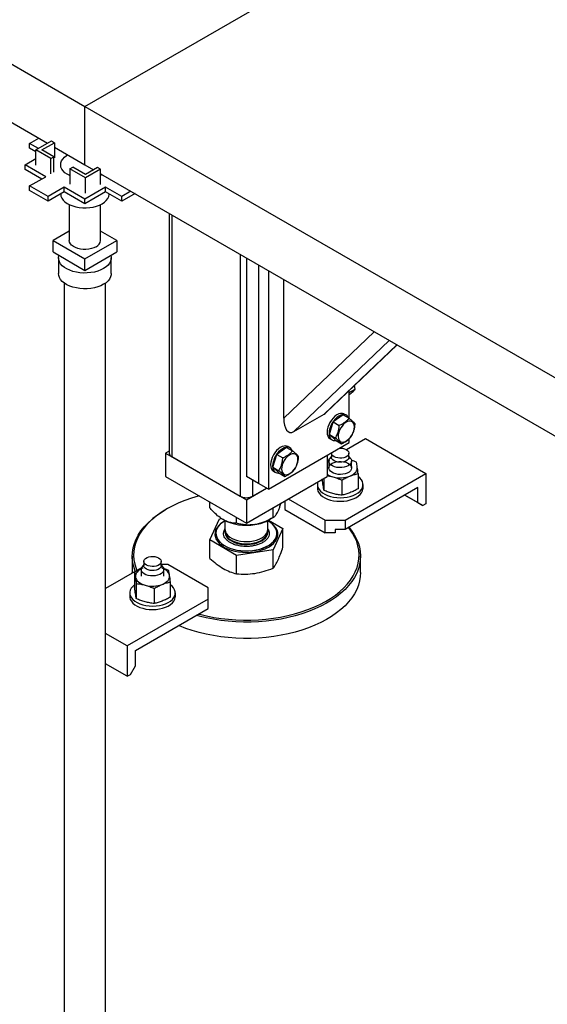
# Model space of a CAD drawing. Header units: millimetres. Extents: x 5 to 589, y 5 to 415.
# Tile 45 of 66: x 479 to 488, y 273 to 290. Entities that reach past the tile are written whole.
import ezdxf

# ---------------------------------------------------------------- set-up
doc = ezdxf.new("R2010")
doc.units = ezdxf.units.MM
doc.layers.add('TRAIT-FORT', color=4, linetype='Continuous', lineweight=25)

msp = doc.modelspace()

# ---------------------------------------------------------------- linework, layer by layer
at = {"layer": 'TRAIT-FORT', "color": 4, "linetype": 'Continuous', "lineweight": 25}
for p, q in [((469.5403, 294.70533), (480.1469, 288.58227)), ((480.1469, 288.58227), (490.7535, 294.70533)), ((469.8143, 293.52647), (479.49233, 287.93947)), ((480.1469, 287.56159), (480.1469, 288.58227)), ((480.1469, 288.58227), (490.7535, 282.45921)), ((479.17816, 287.93408), (479.33992, 288.02745)), ((479.33058, 287.84609), (479.17816, 287.93408)), ((479.17816, 287.85242), (479.17816, 287.93408)), ((479.28642, 287.78993), (479.17816, 287.85242)), ((479.28642, 287.8206), (479.56043, 287.97878)), ((479.5494, 287.66879), (479.28642, 287.8206)), ((479.28642, 287.55522), (479.28642, 287.8206)), ((479.39249, 287.8206), (479.61346, 287.94816)), ((479.60243, 287.6994), (479.39249, 287.8206)), ((479.56043, 287.97878), (479.61346, 287.94816)), ((479.61346, 287.94816), (479.61346, 287.68279)), ((479.61346, 287.86954), (480.1469, 287.56159)), ((479.09862, 287.56159), (479.28642, 287.67001)), ((479.5494, 287.66879), (479.60243, 287.6994)), ((479.5494, 287.40341), (479.5494, 287.66879)), ((479.60243, 287.43403), (479.60243, 287.6994)), ((479.46101, 287.35239), (479.09862, 287.56159)), ((479.09862, 287.47994), (479.09862, 287.56159)), ((479.39029, 287.31156), (479.09862, 287.47994)), ((479.88393, 287.4884), (479.93696, 287.51902)), ((479.88393, 287.4884), (479.88393, 287.22303)), ((480.15793, 287.33022), (479.88393, 287.4884)), ((480.15793, 287.39145), (479.93696, 287.51902)), ((480.1469, 287.56159), (480.29978, 287.47334)), ((480.36787, 287.51265), (480.15793, 287.39145)), ((480.42091, 287.48203), (480.15793, 287.33022)), ((480.42091, 287.48203), (480.36787, 287.51265)), ((480.42091, 287.21666), (480.42091, 287.48203)), ((479.17816, 287.18911), (479.46101, 287.35239)), ((480.15793, 287.06485), (480.15793, 287.33022)), ((480.42091, 287.40341), (490.09893, 281.81641)), ((480.44742, 287.3881), (480.42091, 287.37404)), ((479.50167, 287.00235), (479.17816, 287.18911)), ((479.17816, 287.10745), (479.17816, 287.18911)), ((479.78451, 287.16563), (479.50167, 287.00235)), ((480.1469, 286.95643), (479.78451, 287.16563)), ((479.78451, 287.08398), (479.78451, 287.16563)), ((480.50929, 287.16563), (480.1469, 286.95643)), ((480.79214, 287.00235), (480.50929, 287.16563)), ((480.50929, 287.08398), (480.50929, 287.16563)), ((479.50167, 286.9207), (479.17816, 287.10745)), ((479.78451, 287.08398), (479.50167, 286.9207)), ((479.50167, 286.9207), (479.50167, 287.00235)), ((480.1469, 286.87477), (479.78451, 287.08398)), ((480.50929, 287.08398), (480.1469, 286.87477)), ((480.1469, 286.87477), (480.1469, 286.95643)), ((480.79214, 286.9207), (480.50929, 287.08398)), ((480.95389, 287.09573), (480.79214, 287.00235)), ((481.02461, 287.0549), (480.79214, 286.9207)), ((480.79214, 286.9207), (480.79214, 287.00235)), ((479.8719, 286.86419), (479.8719, 286.23652)), ((479.8719, 286.86419), (479.8719, 286.23652)), ((479.8719, 286.86419), (479.8719, 286.23652)), ((480.4219, 286.23652), (480.4219, 286.86419)), ((480.4219, 286.23652), (480.4219, 286.86419)), ((480.4219, 286.23652), (480.4219, 286.86419)), ((481.62333, 286.70927), (481.62333, 282.50728)), ((481.66726, 286.6839), (481.66726, 282.44604)), ((479.8719, 286.39922), (479.59005, 286.23652)), ((480.70375, 286.23652), (480.4219, 286.39922)), ((479.59005, 286.23652), (480.1469, 285.91506)), ((479.59005, 286.03238), (479.59005, 286.23652)), ((480.1469, 285.91506), (480.70375, 286.23652)), ((480.70375, 286.23652), (480.70375, 286.03238)), ((479.59005, 286.03238), (480.1469, 285.71092)), ((479.6844, 285.93031), (479.6844, 285.65473)), ((479.6844, 285.93031), (479.6844, 285.65473)), ((479.6844, 285.93031), (479.6844, 285.65473)), ((480.1469, 285.71092), (480.70375, 286.03238)), ((480.1469, 285.71092), (480.1469, 285.91506)), ((480.6094, 285.65473), (480.6094, 285.93031)), ((480.6094, 285.65473), (480.6094, 285.93031)), ((480.6094, 285.65473), (480.6094, 285.93031)), ((482.86935, 285.98996), (482.86935, 281.7521)), ((482.97541, 285.92873), (482.97541, 282.09914)), ((483.18754, 285.80627), (483.18754, 281.97668)), ((483.36432, 285.70421), (483.36432, 281.87463)), ((479.7844, 285.48892), (479.7844, 268.37288)), ((479.7844, 285.48892), (479.7844, 268.37288)), ((479.7844, 285.48892), (479.7844, 268.37288)), ((480.5094, 268.37288), (480.5094, 285.48892)), ((480.5094, 268.37288), (480.5094, 285.48892)), ((480.5094, 268.37288), (480.5094, 285.48892)), ((483.62949, 283.1222), (483.62949, 285.55114)), ((485.21452, 284.63612), (483.62949, 283.1222)), ((485.47945, 284.48318), (483.80626, 282.88505)), ((485.61021, 284.40769), (484.33659, 283.19121)), ((484.37075, 283.21731), (485.61447, 284.40523)), ((484.87983, 283.62748), (484.87044, 283.69458)), ((484.77853, 283.569), (484.87983, 283.62748)), ((484.77853, 283.11544), (484.77853, 283.60681)), ((483.80626, 282.88505), (484.33659, 283.19121)), ((484.66863, 283.17992), (484.49654, 283.05501)), ((484.66863, 283.17992), (484.77461, 283.11873)), ((484.72675, 283.17294), (484.69139, 283.19335)), ((484.42967, 282.83152), (484.49654, 283.05501)), ((484.49654, 283.05501), (484.60253, 282.99382)), ((484.42967, 282.83152), (484.53565, 282.77034)), ((484.53489, 282.73295), (484.42967, 282.83152)), ((483.36432, 281.87463), (484.77853, 282.69103)), ((484.44141, 282.76033), (484.47677, 282.73992)), ((484.53489, 282.73295), (484.64087, 282.67177)), ((484.72735, 282.56932), (485.06138, 282.76215)), ((484.77853, 282.69103), (484.77853, 282.75893)), ((485.06138, 282.76215), (486.12204, 282.14984)), ((481.62333, 282.54314), (481.5612, 282.50728)), ((481.5612, 282.50728), (481.5612, 282.099)), ((481.5612, 282.50728), (482.97541, 281.69087)), ((483.43972, 282.26004), (483.50659, 282.48352)), ((483.67868, 282.60843), (483.50659, 282.48352)), ((483.50659, 282.48352), (483.61258, 282.42234)), ((483.67868, 282.60843), (483.78466, 282.54725)), ((483.7368, 282.60146), (483.70144, 282.62187)), ((484.38962, 282.46652), (484.38962, 282.099)), ((484.46693, 282.50712), (484.46693, 282.43567)), ((484.77193, 282.43567), (484.77193, 282.50712)), ((481.66726, 282.44604), (482.86935, 281.7521)), ((484.38962, 282.37436), (484.42469, 282.3946)), ((484.42353, 282.37895), (484.38962, 282.3637)), ((484.41943, 282.36831), (484.41943, 282.24787)), ((484.46693, 282.4544), (484.43675, 282.41531)), ((484.46744, 282.4285), (484.46693, 282.43567)), ((484.80212, 282.41531), (484.77193, 282.4544)), ((484.81943, 282.24787), (484.81943, 282.36831)), ((483.43972, 282.26004), (483.54571, 282.19885)), ((483.54494, 282.16146), (483.43972, 282.26004)), ((483.45146, 282.18884), (483.48682, 282.16843)), ((483.54494, 282.16146), (483.65092, 282.10028)), ((484.70782, 281.33343), (486.12204, 282.14984)), ((484.93255, 282.14873), (484.93255, 281.884)), ((486.12204, 282.14984), (486.12204, 281.61909)), ((481.5612, 282.099), (482.97541, 281.2826)), ((483.18754, 281.97668), (482.97541, 282.09914)), ((482.97541, 281.2826), (484.38962, 282.099)), ((483.08148, 282.03791), (483.08148, 281.7521)), ((483.36432, 281.87463), (483.18754, 281.97668)), ((484.21943, 281.95596), (484.21943, 281.89472)), ((484.33454, 282.0672), (484.33454, 281.85579)), ((484.64765, 282.03496), (484.64765, 281.77024)), ((485.01943, 281.89472), (485.01943, 281.95596)), ((482.97541, 281.69087), (483.32902, 281.895)), ((483.08148, 281.7521), (483.32902, 281.895)), ((485.98062, 281.90489), (484.70782, 281.17013)), ((485.98062, 281.63952), (485.98062, 281.90489)), ((482.33408, 281.54985), (482.33408, 281.65283)), ((482.97541, 281.69087), (482.97541, 281.2826)), ((483.64716, 281.67039), (483.64716, 281.51709)), ((483.70887, 281.70601), (484.35427, 281.33343)), ((486.069, 281.58848), (485.75075, 281.7722)), ((485.75077, 281.77221), (485.98062, 281.63952)), ((485.98062, 281.63952), (486.069, 281.58848)), ((486.12204, 281.61909), (486.069, 281.58848)), ((481.57865, 281.52716), (481.56097, 281.51695)), ((483.4449, 281.37802), (483.4449, 281.55363)), ((483.64716, 281.51709), (484.35427, 281.10889)), ((482.33408, 280.98729), (482.50593, 281.35752)), ((482.50593, 281.35752), (482.53809, 281.3625)), ((482.60041, 281.32478), (482.60041, 281.17427)), ((482.80357, 281.27882), (482.80357, 281.3818)), ((483.35041, 281.17427), (483.35041, 281.32478)), ((483.36386, 281.33168), (483.61674, 281.1857)), ((483.38206, 281.34174), (483.44493, 281.37805)), ((484.35427, 281.33343), (484.70782, 281.33343)), ((484.35427, 281.10889), (484.35427, 281.33343)), ((484.70782, 281.33343), (484.70782, 281.17013)), ((482.44166, 281.10283), (482.44166, 281.10078)), ((482.60041, 281.1356), (482.60041, 281.12324)), ((483.35041, 281.12324), (483.35041, 281.1356)), ((483.61674, 281.1857), (483.4449, 280.81547)), ((483.50916, 281.10078), (483.50916, 281.10283)), ((483.61674, 280.86223), (483.61674, 281.1857)), ((484.53105, 281.10889), (484.35427, 281.10889)), ((484.53105, 281.17013), (484.53105, 281.10889)), ((484.70782, 281.17013), (484.53105, 281.17013)), ((482.80357, 280.71626), (482.33408, 280.98729)), ((482.33408, 280.66382), (482.33408, 280.98729)), ((483.4449, 280.81547), (482.80357, 280.71626)), ((483.4449, 280.492), (483.4449, 280.81547)), ((480.97541, 280.70068), (480.97541, 280.41489)), ((481.17889, 280.60897), (481.17889, 280.53752)), ((481.48389, 280.53752), (481.48389, 280.60897)), ((482.80357, 280.3928), (482.80357, 280.71626)), ((484.97541, 280.41489), (484.97541, 280.70068)), ((481.13664, 280.49645), (480.5094, 280.13435)), ((481.01828, 280.42168), (481.01828, 280.15695)), ((481.13139, 280.47016), (481.13139, 280.34972)), ((481.17889, 280.55625), (481.14871, 280.51716)), ((481.59655, 280.55785), (481.48389, 280.55785)), ((481.51407, 280.51716), (481.48389, 280.55625)), ((481.53139, 280.34972), (481.53139, 280.47016)), ((482.30366, 280.14964), (481.59655, 280.55785)), ((481.04649, 280.22236), (481.04649, 279.95764)), ((481.6445, 279.98585), (481.6445, 280.25058)), ((480.93139, 280.05781), (480.93139, 279.99657)), ((481.3596, 280.13681), (481.3596, 279.87209)), ((481.73139, 279.99657), (481.73139, 280.05781)), ((482.30366, 279.94554), (482.30366, 280.14964)), ((482.30366, 279.94554), (480.88945, 279.12913)), ((482.30366, 279.78223), (482.30366, 279.94554)), ((481.03087, 279.04747), (482.30366, 279.78223)), ((480.88945, 279.12913), (480.5094, 279.34853)), ((480.88945, 279.12913), (480.88945, 278.59838)), ((481.03087, 278.78209), (481.03087, 279.04747)), ((480.88945, 278.59838), (480.5094, 278.81778)), ((480.94248, 278.629), (481.03087, 278.78209)), ((480.88945, 278.59838), (480.94248, 278.629))]:
    msp.add_line(p, q, dxfattribs=at)
at = {"layer": 'TRAIT-FORT', "color": 4, "linetype": 'Continuous', "lineweight": 25, "flags": 128}
for points in [[(479.88393, 287.36885), (479.88105, 287.37017), (479.83561, 287.39456), (479.79679, 287.4225), (479.76544, 287.45341), (479.74223, 287.48663), (479.72763, 287.52144), (479.72197, 287.55711), (479.72537, 287.59288), (479.73775, 287.62797), (479.75886, 287.66166), (479.78823, 287.69321), (479.82525, 287.72195), (479.84638, 287.73508)], [(479.88393, 287.36885), (479.88105, 287.37017), (479.83561, 287.39456), (479.79679, 287.4225), (479.76544, 287.45341), (479.74223, 287.48663), (479.72763, 287.52144), (479.72197, 287.55711), (479.72537, 287.59288), (479.73775, 287.62797), (479.75886, 287.66166), (479.78823, 287.69321), (479.82525, 287.72195), (479.84638, 287.73508)], [(479.88393, 287.36885), (479.88105, 287.37017), (479.83561, 287.39456), (479.79679, 287.4225), (479.76544, 287.45341), (479.74223, 287.48663), (479.72763, 287.52144), (479.72197, 287.55711), (479.72537, 287.59288), (479.73775, 287.62797), (479.75886, 287.66166), (479.78823, 287.69321), (479.82525, 287.72195), (479.84638, 287.73508)], [(479.72194, 287.04786), (479.72197, 287.04677), (479.72763, 287.0111), (479.74223, 286.97629), (479.76544, 286.94307), (479.79679, 286.91216), (479.83561, 286.88422), (479.88105, 286.85983), (479.93216, 286.83953), (479.98785, 286.82373), (480.04693, 286.81279), (480.10814, 286.80693), (480.17018, 286.80627), (480.23172, 286.81084), (480.29145, 286.82053), (480.3481, 286.83514), (480.40046, 286.85436), (480.44742, 286.87777)], [(479.72194, 287.04786), (479.72197, 287.04677), (479.72763, 287.0111), (479.74223, 286.97629), (479.76544, 286.94307), (479.79679, 286.91216), (479.83561, 286.88422), (479.88105, 286.85983), (479.93216, 286.83953), (479.98785, 286.82373), (480.04693, 286.81279), (480.10814, 286.80693), (480.17018, 286.80627), (480.23172, 286.81084), (480.29145, 286.82053), (480.3481, 286.83514), (480.40046, 286.85436), (480.44742, 286.87777)], [(479.72194, 287.04786), (479.72197, 287.04677), (479.72763, 287.0111), (479.74223, 286.97629), (479.76544, 286.94307), (479.79679, 286.91216), (479.83561, 286.88422), (479.88105, 286.85983), (479.93216, 286.83953), (479.98785, 286.82373), (480.04693, 286.81279), (480.10814, 286.80693), (480.17018, 286.80627), (480.23172, 286.81084), (480.29145, 286.82053), (480.3481, 286.83514), (480.40046, 286.85436), (480.44742, 286.87777)], [(480.44742, 286.87777), (480.48798, 286.90488), (480.52126, 286.9351), (480.54656, 286.96781), (480.56335, 287.00229), (480.57126, 287.03782), (480.57186, 287.04786)], [(480.44742, 286.87777), (480.48798, 286.90488), (480.52126, 286.9351), (480.54656, 286.96781), (480.56335, 287.00229), (480.57126, 287.03782), (480.57186, 287.04786)], [(480.44742, 286.87777), (480.48798, 286.90488), (480.52126, 286.9351), (480.54656, 286.96781), (480.56335, 287.00229), (480.57126, 287.03782), (480.57186, 287.04786)], [(480.34136, 286.12426), (480.30351, 286.10602), (480.26063, 286.09197), (480.21409, 286.08257), (480.1654, 286.07812), (480.11611, 286.07876), (480.06781, 286.08447), (480.02205, 286.09507), (479.98031, 286.11021), (479.94392, 286.12941), (479.91405, 286.15205), (479.89167, 286.17741), (479.87749, 286.20467), (479.87197, 286.23295), (479.8719, 286.23652)], [(480.34136, 286.12426), (480.30351, 286.10602), (480.26063, 286.09197), (480.21409, 286.08257), (480.1654, 286.07812), (480.11611, 286.07876), (480.06781, 286.08447), (480.02205, 286.09507), (479.98031, 286.11021), (479.94392, 286.12941), (479.91405, 286.15205), (479.89167, 286.17741), (479.87749, 286.20467), (479.87197, 286.23295), (479.8719, 286.23652)], [(480.34136, 286.12426), (480.30351, 286.10602), (480.26063, 286.09197), (480.21409, 286.08257), (480.1654, 286.07812), (480.11611, 286.07876), (480.06781, 286.08447), (480.02205, 286.09507), (479.98031, 286.11021), (479.94392, 286.12941), (479.91405, 286.15205), (479.89167, 286.17741), (479.87749, 286.20467), (479.87197, 286.23295), (479.8719, 286.23652)], [(480.47394, 285.74152), (480.42524, 285.71708), (480.37113, 285.69679), (480.31265, 285.68105), (480.25094, 285.67016), (480.18721, 285.66433), (480.1227, 285.66368), (480.05865, 285.66822), (479.99633, 285.67786), (479.93693, 285.69242), (479.88162, 285.7116), (479.83148, 285.73505), (479.78747, 285.76229), (479.75046, 285.7928), (479.72117, 285.82599), (479.70016, 285.86121), (479.68785, 285.89777), (479.68447, 285.93497), (479.6901, 285.97208), (479.69071, 285.97427)], [(480.47394, 285.74152), (480.42524, 285.71708), (480.37113, 285.69679), (480.31265, 285.68105), (480.25094, 285.67016), (480.18721, 285.66433), (480.1227, 285.66368), (480.05865, 285.66822), (479.99633, 285.67786), (479.93693, 285.69242), (479.88162, 285.7116), (479.83148, 285.73505), (479.78747, 285.76229), (479.75046, 285.7928), (479.72117, 285.82599), (479.70016, 285.86121), (479.68785, 285.89777), (479.68447, 285.93497), (479.6901, 285.97208), (479.69071, 285.97427)], [(480.47394, 285.74152), (480.42524, 285.71708), (480.37113, 285.69679), (480.31265, 285.68105), (480.25094, 285.67016), (480.18721, 285.66433), (480.1227, 285.66368), (480.05865, 285.66822), (479.99633, 285.67786), (479.93693, 285.69242), (479.88162, 285.7116), (479.83148, 285.73505), (479.78747, 285.76229), (479.75046, 285.7928), (479.72117, 285.82599), (479.70016, 285.86121), (479.68785, 285.89777), (479.68447, 285.93497), (479.6901, 285.97208), (479.69071, 285.97427)], [(480.60309, 285.97427), (480.60877, 285.94429), (480.60764, 285.90704), (480.59755, 285.87025), (480.57868, 285.83463), (480.55141, 285.80087), (480.51627, 285.76963), (480.47394, 285.74152)], [(480.60309, 285.97427), (480.60877, 285.94429), (480.60764, 285.90704), (480.59755, 285.87025), (480.57868, 285.83463), (480.55141, 285.80087), (480.51627, 285.76963), (480.47394, 285.74152)], [(480.60309, 285.97427), (480.60877, 285.94429), (480.60764, 285.90704), (480.59755, 285.87025), (480.57868, 285.83463), (480.55141, 285.80087), (480.51627, 285.76963), (480.47394, 285.74152)], [(480.47394, 285.46594), (480.42524, 285.4415), (480.37113, 285.42121), (480.31265, 285.40547), (480.25094, 285.39458), (480.18721, 285.38875), (480.1227, 285.3881), (480.05865, 285.39264), (479.99633, 285.40228), (479.93693, 285.41684), (479.88162, 285.43602), (479.83148, 285.45946), (479.78747, 285.4867), (479.75046, 285.51722), (479.72117, 285.55041), (479.70016, 285.58563), (479.68785, 285.62219), (479.6844, 285.65473)], [(480.47394, 285.46594), (480.42524, 285.4415), (480.37113, 285.42121), (480.31265, 285.40547), (480.25094, 285.39458), (480.18721, 285.38875), (480.1227, 285.3881), (480.05865, 285.39264), (479.99633, 285.40228), (479.93693, 285.41684), (479.88162, 285.43602), (479.83148, 285.45946), (479.78747, 285.4867), (479.75046, 285.51722), (479.72117, 285.55041), (479.70016, 285.58563), (479.68785, 285.62219), (479.6844, 285.65473)], [(480.47394, 285.46594), (480.42524, 285.4415), (480.37113, 285.42121), (480.31265, 285.40547), (480.25094, 285.39458), (480.18721, 285.38875), (480.1227, 285.3881), (480.05865, 285.39264), (479.99633, 285.40228), (479.93693, 285.41684), (479.88162, 285.43602), (479.83148, 285.45946), (479.78747, 285.4867), (479.75046, 285.51722), (479.72117, 285.55041), (479.70016, 285.58563), (479.68785, 285.62219), (479.6844, 285.65473)], [(480.6094, 285.65473), (480.60764, 285.63146), (480.59755, 285.59467), (480.57868, 285.55905), (480.55141, 285.52529), (480.51627, 285.49405), (480.47394, 285.46594)], [(480.6094, 285.65473), (480.60764, 285.63146), (480.59755, 285.59467), (480.57868, 285.55905), (480.55141, 285.52529), (480.51627, 285.49405), (480.47394, 285.46594)], [(480.6094, 285.65473), (480.60764, 285.63146), (480.59755, 285.59467), (480.57868, 285.55905), (480.55141, 285.52529), (480.51627, 285.49405), (480.47394, 285.46594)], [(484.69139, 283.19335), (484.6838, 283.19723), (484.65667, 283.20447), (484.62627, 283.20348), (484.59371, 283.19429), (484.56016, 283.17725), (484.52684, 283.15296), (484.49495, 283.12231), (484.46564, 283.0864), (484.43997, 283.04653), (484.41887, 283.00414), (484.40311, 282.96077)], [(484.76763, 283.12276), (484.75987, 283.13901), (484.74205, 283.16163), (484.71916, 283.17682), (484.69202, 283.18406), (484.66162, 283.18307), (484.62906, 283.17388), (484.59552, 283.15684), (484.5622, 283.13255), (484.5303, 283.1019), (484.50099, 283.06599), (484.47533, 283.02612), (484.45423, 282.98373), (484.43846, 282.94036)], [(484.59378, 282.87249), (484.58522, 282.83453), (484.58279, 282.79879), (484.5866, 282.7668), (484.59648, 282.73999), (484.612, 282.71951), (484.63247, 282.70627), (484.65702, 282.70083), (484.68455, 282.70345), (484.71388, 282.714), (484.74371, 282.73202), (484.77275, 282.75673), (484.79973, 282.78704), (484.82345, 282.82164), (484.8429, 282.859), (484.85722, 282.8975), (484.86578, 282.93546), (484.86821, 282.97121), (484.8644, 283.00319), (484.85452, 283.03), (484.83901, 283.05048), (484.81853, 283.06373), (484.79398, 283.06916), (484.76645, 283.06655), (484.73712, 283.056), (484.70729, 283.03797), (484.67825, 283.01327), (484.65128, 282.98295), (484.62755, 282.94835), (484.6081, 282.91099), (484.59378, 282.87249)], [(484.40311, 282.96077), (484.39324, 282.91798), (484.38964, 282.87731), (484.39242, 282.84024), (484.40149, 282.80811), (484.41652, 282.78208), (484.43697, 282.76308), (484.44141, 282.76033)], [(484.43846, 282.94036), (484.4286, 282.89757), (484.42499, 282.8569), (484.42778, 282.81983), (484.43685, 282.7877), (484.45188, 282.76167), (484.47233, 282.74267), (484.49745, 282.7314), (484.52635, 282.72827), (484.54067, 282.72961)], [(483.70144, 282.62187), (483.69385, 282.62575), (483.66672, 282.63298), (483.63632, 282.63199), (483.60376, 282.62281), (483.57021, 282.60576), (483.53689, 282.58148), (483.505, 282.55082), (483.47569, 282.51492), (483.45002, 282.47505), (483.42892, 282.43266), (483.41316, 282.38928)], [(483.77769, 282.55127), (483.76992, 282.56752), (483.7521, 282.59014), (483.72921, 282.60534), (483.70207, 282.61257), (483.67168, 282.61158), (483.63911, 282.6024), (483.60557, 282.58535), (483.57225, 282.56107), (483.54035, 282.53041), (483.51105, 282.4945), (483.48538, 282.45464), (483.46428, 282.41225), (483.44851, 282.36887)], [(483.60383, 282.301), (483.59527, 282.26305), (483.59284, 282.2273), (483.59665, 282.19532), (483.60653, 282.1685), (483.62205, 282.14803), (483.64252, 282.13478), (483.66707, 282.12935), (483.6946, 282.13196), (483.72393, 282.14251), (483.75376, 282.16053), (483.7828, 282.18524), (483.80978, 282.21556), (483.83351, 282.25015), (483.85295, 282.28752), (483.86727, 282.32602), (483.87583, 282.36397), (483.87826, 282.39972), (483.87445, 282.4317), (483.86457, 282.45852), (483.84906, 282.479), (483.82858, 282.49224), (483.80404, 282.49768), (483.7765, 282.49506), (483.74717, 282.48451), (483.71734, 282.46649), (483.6883, 282.44178), (483.66133, 282.41146), (483.6376, 282.37687), (483.61815, 282.3395), (483.60383, 282.301)], [(484.77143, 282.51429), (484.76998, 282.49309), (484.75979, 282.47269), (484.74144, 282.4543), (484.716, 282.43898), (484.68495, 282.42762), (484.65009, 282.42088), (484.61344, 282.41915), (484.57715, 282.42254), (484.54332, 282.43084), (484.5139, 282.44357), (484.49062, 282.46), (484.47483, 282.47916), (484.46744, 282.49995), (484.4671, 282.51125)], [(484.61229, 282.59506), (484.62542, 282.59509), (484.66172, 282.59171), (484.69555, 282.58341), (484.72497, 282.57067), (484.74825, 282.55425), (484.76404, 282.53508), (484.77143, 282.51429)], [(483.41316, 282.38928), (483.40329, 282.34649), (483.39969, 282.30582), (483.40247, 282.26875), (483.41154, 282.23662), (483.42657, 282.21059), (483.44702, 282.1916), (483.45146, 282.18884)], [(483.44851, 282.36887), (483.43865, 282.32608), (483.43504, 282.28541), (483.43783, 282.24834), (483.4469, 282.21621), (483.46193, 282.19018), (483.48238, 282.17119), (483.5075, 282.15992), (483.5364, 282.15678), (483.55072, 282.15812)], [(484.81877, 282.37771), (484.81761, 282.35276), (484.80719, 282.32853), (484.78798, 282.30616), (484.7609, 282.28669), (484.7272, 282.27105), (484.68846, 282.25995), (484.64649, 282.25391), (484.60326, 282.25323), (484.56079, 282.25793), (484.52105, 282.26779), (484.48592, 282.28235), (484.45703, 282.30092), (484.43574, 282.32265), (484.42303, 282.34652), (484.41951, 282.3714), (484.42533, 282.39614), (484.43675, 282.41531)], [(484.42135, 282.23852), (484.4225, 282.26333), (484.43286, 282.2874), (484.45194, 282.30963), (484.47886, 282.32898), (484.51234, 282.34453), (484.55084, 282.35556), (484.59255, 282.36155), (484.63551, 282.36223), (484.67772, 282.35756), (484.7172, 282.34776), (484.75211, 282.3333), (484.78082, 282.31483), (484.80199, 282.29324), (484.81461, 282.26952), (484.81811, 282.2448), (484.81232, 282.22021), (484.79752, 282.19692), (484.77438, 282.17601), (484.744, 282.15846), (484.70779, 282.1451), (484.66746, 282.13653), (484.62488, 282.13318), (484.58204, 282.13518), (484.54095, 282.14246), (484.50353, 282.15466), (484.47153, 282.17122), (484.44645, 282.19137), (484.42946, 282.21416), (484.42135, 282.23852)], [(484.77193, 282.43567), (484.76998, 282.42164), (484.75979, 282.40125), (484.74144, 282.38286), (484.716, 282.36754), (484.68495, 282.35617), (484.65009, 282.34943), (484.61344, 282.34771), (484.57715, 282.35109), (484.54332, 282.35939), (484.5139, 282.37212), (484.49062, 282.38855), (484.47483, 282.40771), (484.46744, 282.4285)], [(484.80212, 282.41531), (484.81061, 282.40223), (484.81877, 282.37771)], [(484.7901, 282.10544), (484.82084, 282.11952), (484.84814, 282.13579), (484.87153, 282.15398), (484.8906, 282.17378), (484.90503, 282.19485), (484.91457, 282.21682), (484.91907, 282.23932), (484.91844, 282.26198)], [(484.22076, 281.93715), (484.23007, 281.90306), (484.24808, 281.87015), (484.27438, 281.83915), (484.30839, 281.81077), (484.34935, 281.78563), (484.39634, 281.76429), (484.44832, 281.74724), (484.50411, 281.73485), (484.56249, 281.72739), (484.62213, 281.72505), (484.68172, 281.72786), (484.73991, 281.73576), (484.79541, 281.74859), (484.84699, 281.76605), (484.89347, 281.78775), (484.93384, 281.8132), (484.96719, 281.84185), (484.99276, 281.87304), (485.01, 281.90609), (485.01851, 281.94025), (485.01811, 281.97476), (485.0088, 282.00886), (484.99079, 282.04177), (484.96449, 282.07276), (484.93255, 282.09965)], [(484.21943, 281.89472), (484.22076, 281.87591), (484.23007, 281.84182), (484.24808, 281.80891), (484.27438, 281.77791), (484.30839, 281.74953), (484.34935, 281.72439), (484.39634, 281.70305), (484.44832, 281.686), (484.50411, 281.67361), (484.56249, 281.66615), (484.62213, 281.66381), (484.68172, 281.66662), (484.73991, 281.67452), (484.79541, 281.68735), (484.84699, 281.70481), (484.89347, 281.72651), (484.93384, 281.75196), (484.96719, 281.78061), (484.99276, 281.8118), (485.01, 281.84485), (485.01851, 281.87901), (485.01943, 281.89472)], [(482.15262, 281.75758), (482.13047, 281.75163), (482.01313, 281.71675), (481.90008, 281.67742), (481.79183, 281.63382), (481.68887, 281.58615), (481.59166, 281.53461), (481.50062, 281.47943), (481.41617, 281.42087), (481.33869, 281.35919), (481.26852, 281.29466), (481.20597, 281.22756), (481.15132, 281.1582), (481.10482, 281.08689), (481.06667, 281.01395), (481.03705, 280.93969), (481.01609, 280.86447), (481.00388, 280.7886), (481.00047, 280.71243), (481.00588, 280.6363), (481.02009, 280.56054), (481.04303, 280.48551), (481.05688, 280.4504)], [(481.0293, 280.43448), (481.01857, 280.46211), (480.99534, 280.5381), (480.98095, 280.61481), (480.97547, 280.6919), (480.97892, 280.76904), (480.99129, 280.84587), (481.01252, 280.92205), (481.04251, 280.99724), (481.08114, 281.07111), (481.12823, 281.14332), (481.18357, 281.21356), (481.24691, 281.2815), (481.31797, 281.34685), (481.39644, 281.40932), (481.48195, 281.46862), (481.56097, 281.51695)], [(482.58556, 281.31148), (482.56536, 281.29918), (482.52161, 281.26716), (482.48532, 281.23218), (482.45707, 281.1948), (482.43733, 281.15565), (482.42643, 281.11536), (482.42455, 281.0746), (482.43171, 281.03403), (482.44779, 280.99432), (482.47254, 280.95613), (482.50555, 280.92007), (482.54627, 280.88675), (482.59404, 280.85671), (482.64807, 280.83045), (482.70747, 280.80838), (482.77128, 280.79089), (482.83844, 280.77825), (482.90784, 280.77066), (482.97836, 280.76827), (483.04882, 280.7711), (483.11809, 280.77911)], [(482.60319, 281.32366), (482.60205, 281.32302), (482.55634, 281.29365), (482.51751, 281.26115), (482.4862, 281.22604), (482.46292, 281.18892), (482.44806, 281.15038), (482.44185, 281.11106), (482.44441, 281.0716), (482.45569, 281.03266), (482.4755, 280.99487), (482.50351, 280.95885), (482.53928, 280.92519), (482.58221, 280.89446), (482.6316, 280.86714), (482.68663, 280.84369), (482.7464, 280.8245), (482.80993, 280.80988), (482.87618, 280.80007), (482.94406, 280.79523), (483.01245, 280.79544), (483.08024, 280.8007), (483.1463, 280.81092), (483.20956, 280.82593), (483.26898, 280.84549), (483.32357, 280.86927), (483.37245, 280.89689), (483.4148, 280.92789), (483.44995, 280.96177), (483.4773, 280.99796), (483.49641, 281.03587), (483.50696, 281.07488), (483.50879, 281.11435), (483.50186, 281.15363), (483.48628, 281.19207), (483.46232, 281.22905), (483.43036, 281.26396), (483.39093, 281.29622), (483.34763, 281.32366)], [(483.11809, 280.77911), (483.185, 280.79216), (483.24848, 280.81005), (483.30748, 280.83248), (483.36102, 280.85908), (483.40823, 280.88941), (483.44833, 280.92298), (483.48067, 280.95924), (483.50471, 280.99758), (483.52006, 281.03738), (483.52646, 281.07799), (483.52382, 281.11874), (483.51218, 281.15896), (483.49172, 281.19799), (483.46278, 281.23519), (483.42584, 281.26995), (483.3815, 281.3017), (483.36527, 281.31148)], [(482.44166, 281.10078), (482.44441, 281.06956), (482.45569, 281.03061), (482.4755, 280.99282), (482.50351, 280.95681), (482.53928, 280.92315), (482.58221, 280.89241), (482.6316, 280.8651), (482.68663, 280.84165), (482.7464, 280.82246), (482.80993, 280.80784), (482.87618, 280.79803), (482.94406, 280.79319), (483.01245, 280.7934), (483.08024, 280.79866), (483.1463, 280.80888), (483.20956, 280.82389), (483.26898, 280.84345), (483.32357, 280.86723), (483.37245, 280.89485), (483.4148, 280.92585), (483.44995, 280.95972), (483.4773, 280.99591), (483.49641, 281.03382), (483.50696, 281.07284), (483.50916, 281.10078)], [(482.60041, 281.17427), (482.60134, 281.15908), (482.60974, 281.12629), (482.62671, 281.09463), (482.65186, 281.06484), (482.68459, 281.03761), (482.72413, 281.01358), (482.76957, 280.99332), (482.81983, 280.9773), (482.87374, 280.9659), (482.93003, 280.95938), (482.98738, 280.9579), (483.04446, 280.96149), (483.09991, 280.97007), (483.15245, 280.98343), (483.20084, 281.00127), (483.24394, 281.02316), (483.28075, 281.0486), (483.3104, 281.07698), (483.33221, 281.10764), (483.34564, 281.13986), (483.3504, 281.17289), (483.35041, 281.17427)], [(482.60041, 281.12324), (482.60134, 281.10805), (482.60974, 281.07526), (482.62671, 281.0436), (482.65186, 281.0138), (482.68459, 280.98657), (482.72413, 280.96255), (482.76957, 280.94229), (482.81983, 280.92627), (482.87374, 280.91486), (482.93003, 280.90835), (482.98738, 280.90687), (483.04446, 280.91046), (483.09991, 280.91903), (483.15245, 280.9324), (483.20084, 280.95024), (483.24394, 280.97213), (483.28075, 280.99756), (483.3104, 281.02594), (483.33221, 281.0566), (483.34564, 281.08883), (483.35003, 281.11342)], [(482.61319, 281.07957), (482.63225, 281.04831), (482.65935, 281.01909), (482.69387, 280.9926), (482.73498, 280.96947), (482.78173, 280.95023), (482.83301, 280.93533), (482.88764, 280.92513), (482.94432, 280.91986), (483.00173, 280.91965), (483.05852, 280.9245), (483.11337, 280.9343), (483.16498, 280.94882), (483.21215, 280.96771), (483.25377, 280.99054), (483.28887, 281.01677), (483.31661, 281.04579), (483.33636, 281.07691), (483.34765, 281.1094), (483.35022, 281.14251), (483.34891, 281.15494)], [(483.35003, 281.11342), (483.3504, 281.12186), (483.35041, 281.12324)], [(484.35917, 279.90758), (484.4502, 279.96275), (484.53465, 280.02131), (484.61213, 280.08299), (484.68231, 280.14753), (484.74486, 280.21463), (484.7995, 280.28398), (484.846, 280.35529), (484.88415, 280.42824), (484.91377, 280.50249), (484.93473, 280.57772), (484.94695, 280.65359), (484.95035, 280.72976), (484.94494, 280.80589), (484.93073, 280.88164), (484.90779, 280.95668), (484.87622, 281.03066), (484.83616, 281.10326), (484.78778, 281.17416), (484.76514, 281.20322)], [(484.77246, 281.20744), (484.81072, 281.15948), (484.85971, 281.08769), (484.90028, 281.01417), (484.93225, 280.93925), (484.95548, 280.86326), (484.96987, 280.78655), (484.97535, 280.70945), (484.9719, 280.63232), (484.95954, 280.55549), (484.93831, 280.47931), (484.90831, 280.40412), (484.86968, 280.33025), (484.82259, 280.25804), (484.76725, 280.1878), (484.70391, 280.11986), (484.63285, 280.0545), (484.55439, 279.99204), (484.46887, 279.93274), (484.37668, 279.87687)], [(481.17939, 280.6018), (481.18084, 280.62301), (481.19103, 280.6434), (481.20938, 280.66179), (481.23482, 280.67711), (481.26588, 280.68847), (481.30074, 280.69521), (481.33738, 280.69694), (481.37367, 280.69356), (481.40751, 280.68526), (481.43692, 280.67252), (481.4602, 280.6561), (481.47599, 280.63693), (481.48338, 280.61614), (481.48194, 280.59494), (481.47174, 280.57455), (481.45339, 280.55615), (481.42795, 280.54083), (481.3969, 280.52947), (481.36204, 280.52273), (481.3254, 280.521), (481.2891, 280.52439), (481.25527, 280.53269), (481.22586, 280.54542), (481.20258, 280.56185), (481.18678, 280.58101), (481.17939, 280.6018)], [(480.97551, 280.40343), (480.97547, 280.40611), (480.97541, 280.41489)], [(481.16072, 280.49215), (481.12998, 280.47807), (481.10268, 280.4618), (481.0793, 280.44361), (481.06023, 280.42381), (481.04579, 280.40274), (481.03625, 280.38077), (481.03175, 280.35826), (481.03238, 280.33561)], [(481.51407, 280.51716), (481.51509, 280.51582), (481.52779, 280.49195), (481.53132, 280.46707), (481.52549, 280.44233), (481.51059, 280.41889), (481.48731, 280.39785), (481.45674, 280.38019), (481.4203, 280.36674), (481.37971, 280.35812), (481.33686, 280.35475), (481.29376, 280.35676), (481.25241, 280.36409), (481.21476, 280.37637), (481.18256, 280.39303), (481.15732, 280.41331), (481.14022, 280.43624), (481.13205, 280.46076), (481.13205, 280.46076)], [(481.48389, 280.53752), (481.48194, 280.52349), (481.47174, 280.5031), (481.45339, 280.48471), (481.42795, 280.46939), (481.3969, 280.45803), (481.36204, 280.45129), (481.3254, 280.44956), (481.2891, 280.45294), (481.25527, 280.46124), (481.22586, 280.47397), (481.20258, 280.4904), (481.18678, 280.50956), (481.17939, 280.53035), (481.17889, 280.53752)], [(481.63039, 280.36383), (481.62464, 280.38624), (481.61388, 280.40802), (481.59828, 280.42881), (481.57811, 280.44824), (481.55373, 280.46599), (481.52554, 280.48175), (481.49402, 280.49525), (481.49217, 280.49593)], [(484.97541, 280.41489), (484.9719, 280.34653), (484.95954, 280.2697), (484.93831, 280.19352), (484.90831, 280.11833), (484.86968, 280.04446), (484.82259, 279.97225), (484.76725, 279.90201), (484.70391, 279.83407), (484.63285, 279.76871), (484.55439, 279.70625), (484.46887, 279.64695), (484.37668, 279.59108), (484.27824, 279.53889), (484.17397, 279.49061), (484.06436, 279.44646), (483.94988, 279.40663), (483.83104, 279.37131), (483.70839, 279.34065), (483.58246, 279.31478), (483.45382, 279.29383), (483.32305, 279.27789), (483.19072, 279.26702), (483.05743, 279.26129), (482.92378, 279.2607), (482.79035, 279.26527), (482.65775, 279.27497), (482.52657, 279.28976), (482.3974, 279.30958), (482.2708, 279.33434), (482.14735, 279.36392), (482.02761, 279.3982), (481.91209, 279.43701), (481.80132, 279.4802), (481.78927, 279.48528)], [(481.03238, 280.33561), (481.03813, 280.3132), (481.0489, 280.29142), (481.0645, 280.27063), (481.08466, 280.2512), (481.10905, 280.23345), (481.13724, 280.21769), (481.16875, 280.20419), (481.20305, 280.19318)], [(481.50205, 280.20729), (481.5328, 280.22137), (481.56009, 280.23764), (481.58348, 280.25583), (481.60255, 280.27563), (481.61698, 280.2967), (481.62653, 280.31867), (481.63102, 280.34118), (481.63039, 280.36383)], [(481.01828, 280.20151), (481.01698, 280.20056), (480.98364, 280.17191), (480.95806, 280.14072), (480.94083, 280.10767), (480.93231, 280.07351), (480.93272, 280.039), (480.94203, 280.00491), (480.96003, 279.972), (480.98633, 279.941), (481.02034, 279.91262), (481.0613, 279.88748), (481.10829, 279.86614), (481.16027, 279.84909), (481.21607, 279.8367), (481.27444, 279.82924), (481.33409, 279.8269), (481.39367, 279.82971), (481.45187, 279.83761), (481.50737, 279.85044), (481.55894, 279.8679), (481.60543, 279.8896), (481.6458, 279.91505), (481.67914, 279.9437), (481.70471, 279.9749), (481.72195, 280.00794), (481.73046, 280.0421), (481.73006, 280.07662), (481.73006, 280.07662)], [(480.93139, 279.99657), (480.93272, 279.97776), (480.94203, 279.94367), (480.96003, 279.91076), (480.98633, 279.87976), (481.02034, 279.85138), (481.0613, 279.82624), (481.10829, 279.8049), (481.16027, 279.78785), (481.21607, 279.77546), (481.27444, 279.768), (481.33409, 279.76566), (481.39367, 279.76847), (481.45187, 279.77637), (481.50737, 279.7892), (481.55894, 279.80666), (481.60543, 279.82836), (481.6458, 279.85381), (481.67914, 279.88246), (481.70471, 279.91366), (481.72195, 279.9467), (481.73046, 279.98086), (481.73139, 279.99657)], [(484.37668, 279.87687), (484.27824, 279.82468), (484.17397, 279.7764), (484.06436, 279.73225), (483.94988, 279.69242), (483.83104, 279.6571), (483.70839, 279.62644), (483.58246, 279.60057), (483.45382, 279.57962), (483.32305, 279.56368), (483.19072, 279.55281), (483.05743, 279.54707), (482.92378, 279.54649), (482.79035, 279.55106), (482.65775, 279.56076), (482.52657, 279.57555), (482.3974, 279.59537), (482.2708, 279.62013), (482.14735, 279.64971), (482.09757, 279.66326)], [(482.14026, 279.6879), (482.15771, 279.68326), (482.27961, 279.65405), (482.40462, 279.6296), (482.53218, 279.61003), (482.66172, 279.59542), (482.79266, 279.58584), (482.92442, 279.58133), (483.05641, 279.58191), (483.18803, 279.58758), (483.3187, 279.5983), (483.44784, 279.61405), (483.57488, 279.63474), (483.69923, 279.66028), (483.82035, 279.69056), (483.9377, 279.72544), (484.05075, 279.76476), (484.15899, 279.80836), (484.26195, 279.85604), (484.35917, 279.90758)]]:
    msp.add_lwpolyline(points, dxfattribs=at)
at = {"layer": 'TRAIT-FORT', "color": 4, "linetype": 'Continuous', "lineweight": 25}
for centre, radius, start, end in [((480.28502, 286.24971), 0.13752, 294.184435, 354.495424), ((481.6984, 282.51476), 0.07544, 185.694799, 245.625342), ((484.55015, 282.12421), 0.28458, 114.127821, 124.338126), ((484.57238, 282.41022), 0.32908, 236.265532, 255.699904), ((484.35823, 281.95574), 0.13871, 158.615613, 187.701215), ((484.61863, 282.56391), 0.48949, 254.896904, 290.505358), ((482.97541, 281.9568), 0.23055, 242.609672, 297.390328), ((482.97444, 282.12564), 0.88265, 242.642825, 279.771097), ((483.02431, 281.98523), 0.73625, 277.800181, 299.072442), ((482.72946, 281.1355), 0.12902, 171.334656, 205.688276), ((481.20785, 280.46903), 0.07624, 140.863874, 186.233755), ((481.33059, 280.66576), 0.48949, 254.896904, 290.505358), ((481.53947, 280.0378), 0.1945, 11.512017, 57.316531)]:
    msp.add_arc(centre, radius, start, end, dxfattribs=at)
for centre, start_param, end_param in [((484.33659, 283.53041), 3.51971033, 3.71414096), ((483.80626, 283.22425), 1.94891401, 3.51971033)]:
    msp.add_ellipse(centre, major_axis=(0.06526, 0.35291), ratio=0.46552384, start_param=start_param, end_param=end_param, dxfattribs=at)
for points, knots in [([(484.77853, 283.53219), (484.79017, 283.54185), (484.81508, 283.56253), (484.84412, 283.58879), (484.86609, 283.61087), (484.87522, 283.62191), (484.87983, 283.62748)], [0, 0, 0, 0, 0.243834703, 0.521812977, 0.758715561, 1, 1, 1, 1]), ([(484.53565, 282.77034), (484.54953, 282.79567), (484.57248, 282.83757), (484.59207, 282.90626), (484.59963, 282.9557), (484.60188, 282.98536), (484.60253, 282.99382)], [0, 0, 0, 0, 0.38554949, 0.63764185, 0.89654625, 1, 1, 1, 1]), ([(484.77461, 283.11873), (484.76355, 283.10565), (484.7412, 283.07921), (484.69932, 283.04508), (484.65235, 283.01647), (484.61923, 283.00142), (484.60253, 282.99382)], [0, 0, 0, 0, 0.26460494, 0.53494775, 0.76534313, 1, 1, 1, 1]), ([(484.77461, 283.11873), (484.78762, 283.10794), (484.81392, 283.08612), (484.84414, 283.05883), (484.86608, 283.03677), (484.87522, 283.02573), (484.87983, 283.02016)], [0, 0, 0, 0, 0.26460494, 0.53494775, 0.76534313, 1, 1, 1, 1]), ([(484.81296, 282.79667), (484.82684, 282.82201), (484.84979, 282.86391), (484.86937, 282.93259), (484.87694, 282.98204), (484.87919, 283.01169), (484.87983, 283.02016)], [0, 0, 0, 0, 0.38554949, 0.63764185, 0.89654625, 1, 1, 1, 1]), ([(484.64087, 282.67177), (484.63561, 282.67808), (484.62499, 282.69086), (484.6005, 282.71483), (484.57015, 282.74176), (484.54722, 282.76075), (484.53565, 282.77034)], [0, 0, 0, 0, 0.26460494, 0.53494775, 0.76534313, 1, 1, 1, 1]), ([(484.64087, 282.67177), (484.65968, 282.68037), (484.69772, 282.69776), (484.74532, 282.72858), (484.78388, 282.76205), (484.80321, 282.78506), (484.81296, 282.79667)], [0, 0, 0, 0, 0.26460494, 0.53494775, 0.76534313, 1, 1, 1, 1]), ([(483.78466, 282.54725), (483.7736, 282.53417), (483.75125, 282.50773), (483.70937, 282.4736), (483.6624, 282.44498), (483.62929, 282.42993), (483.61258, 282.42234)], [0, 0, 0, 0, 0.26460494, 0.53494775, 0.76534313, 1, 1, 1, 1]), ([(483.78466, 282.54725), (483.79767, 282.53645), (483.82397, 282.51463), (483.85419, 282.48735), (483.87613, 282.46528), (483.88527, 282.45424), (483.88988, 282.44867)], [0, 0, 0, 0, 0.26460494, 0.53494775, 0.76534313, 1, 1, 1, 1]), ([(483.54571, 282.19885), (483.55958, 282.22419), (483.58253, 282.26609), (483.60212, 282.33477), (483.60968, 282.38422), (483.61193, 282.41387), (483.61258, 282.42234)], [0, 0, 0, 0, 0.38554949, 0.63764185, 0.89654625, 1, 1, 1, 1]), ([(483.82301, 282.22519), (483.83689, 282.25052), (483.85984, 282.29242), (483.87942, 282.3611), (483.88699, 282.41055), (483.88924, 282.4402), (483.88988, 282.44867)], [0, 0, 0, 0, 0.38554949, 0.63764185, 0.89654625, 1, 1, 1, 1]), ([(484.90433, 282.34804), (484.87855, 282.35934), (484.84958, 282.37203), (484.82024, 282.38128), (484.81701, 282.38229)], [0, 0, 0, 0, 0.8901535, 1, 1, 1, 1]), ([(484.91844, 282.26198), (484.91608, 282.27795), (484.91135, 282.31004), (484.90668, 282.33534), (484.90433, 282.34804)], [0, 0, 0, 0, 0.49784375, 1, 1, 1, 1]), ([(483.65092, 282.10028), (483.64567, 282.1066), (483.63504, 282.11937), (483.61055, 282.14334), (483.5802, 282.17027), (483.55727, 282.18927), (483.54571, 282.19885)], [0, 0, 0, 0, 0.26460494, 0.53494775, 0.76534313, 1, 1, 1, 1]), ([(483.65092, 282.10028), (483.66973, 282.10888), (483.70777, 282.12628), (483.75537, 282.15709), (483.79393, 282.19057), (483.81326, 282.21358), (483.82301, 282.22519)], [0, 0, 0, 0, 0.26460494, 0.53494775, 0.76534313, 1, 1, 1, 1]), ([(484.7901, 282.10544), (484.81389, 282.11427), (484.86168, 282.132), (484.90886, 282.14314), (484.93255, 282.14873)], [0, 0, 0, 0, 0.49784375, 1, 1, 1, 1]), ([(484.93255, 282.14873), (484.93022, 282.16901), (484.92555, 282.20972), (484.92081, 282.24452), (484.91844, 282.26198)], [0, 0, 0, 0, 0.49816549, 1, 1, 1, 1]), ([(484.32043, 281.94185), (484.31808, 281.95917), (484.31334, 281.99395), (484.30867, 282.03466), (484.30632, 282.0551)], [0, 0, 0, 0, 0.49784375, 1, 1, 1, 1]), ([(484.38962, 282.11252), (484.39714, 282.1115), (484.4307, 282.10694), (484.46471, 282.09815), (484.4911, 282.09133)], [0, 0, 0, 0, 0.22389619, 1, 1, 1, 1]), ([(484.4911, 282.09133), (484.51724, 282.08352), (484.56977, 282.06782), (484.62161, 282.04595), (484.64765, 282.03496)], [0, 0, 0, 0, 0.49784375, 1, 1, 1, 1]), ([(484.64765, 282.03496), (484.67115, 282.04819), (484.71833, 282.07474), (484.76612, 282.09518), (484.7901, 282.10544)], [0, 0, 0, 0, 0.49816549, 1, 1, 1, 1]), ([(484.33454, 281.85579), (484.33221, 281.86838), (484.32754, 281.89368), (484.32281, 281.92575), (484.32043, 281.94185)], [0, 0, 0, 0, 0.49816548, 1, 1, 1, 1]), ([(484.4911, 281.79942), (484.46495, 281.80723), (484.41242, 281.82293), (484.36058, 281.8448), (484.33454, 281.85579)], [0, 0, 0, 0, 0.49784375, 1, 1, 1, 1]), ([(484.64765, 281.77024), (484.62182, 281.77345), (484.56998, 281.7799), (484.51745, 281.7929), (484.4911, 281.79942)], [0, 0, 0, 0, 0.49816548, 1, 1, 1, 1]), ([(484.7901, 281.81352), (484.76631, 281.80469), (484.71852, 281.78696), (484.67134, 281.77583), (484.64765, 281.77024)], [0, 0, 0, 0, 0.49784375, 1, 1, 1, 1]), ([(484.93255, 281.884), (484.90905, 281.87077), (484.86187, 281.84422), (484.81408, 281.82378), (484.7901, 281.81352)], [0, 0, 0, 0, 0.49816549, 1, 1, 1, 1]), ([(483.53082, 281.49051), (483.53828, 281.5077), (483.55336, 281.54246), (483.57103, 281.59241), (483.58088, 281.62484), (483.58357, 281.63368)], [0, 0, 0, 0, 0.41614934, 0.84098304, 1, 1, 1, 1]), ([(482.56882, 281.3417), (482.56471, 281.34412), (482.53183, 281.36347), (482.46928, 281.40996), (482.39529, 281.48085), (482.35123, 281.53052), (482.33408, 281.54985)], [0, 0, 0, 0, 0.05039955, 0.40261353, 0.76758847, 1, 1, 1, 1]), ([(483.4449, 281.37802), (483.45667, 281.3863), (483.47449, 281.39885), (483.50002, 281.43294), (483.51688, 281.46143), (483.52722, 281.483), (483.53082, 281.49051)], [0, 0, 0, 0, 0.43204542, 0.65434926, 0.87965336, 1, 1, 1, 1]), ([(482.80357, 281.27882), (482.77606, 281.28004), (482.72551, 281.28229), (482.64632, 281.30213), (482.59489, 281.32839), (482.56882, 281.3417)], [0, 0, 0, 0, 0.3707742, 0.68118194, 1, 1, 1, 1]), ([(483.12423, 281.25579), (483.09635, 281.25251), (483.04, 281.24589), (482.95798, 281.24939), (482.87867, 281.26023), (482.82868, 281.27261), (482.80357, 281.27882)], [0, 0, 0, 0, 0.24957791, 0.50436411, 0.75104693, 1, 1, 1, 1]), ([(483.4449, 281.37802), (483.40097, 281.35415), (483.33444, 281.318), (483.23917, 281.28235), (483.17625, 281.26479), (483.13767, 281.25811), (483.12423, 281.25579)], [0, 0, 0, 0, 0.43204542, 0.65434926, 0.87965336, 1, 1, 1, 1]), ([(482.58904, 281.04306), (482.58391, 281.05687), (482.57335, 281.08533), (482.57663, 281.12997), (482.58567, 281.16294), (482.59868, 281.17921), (482.60041, 281.18137)], [0, 0, 0, 0, 0.30004203, 0.61805646, 0.949292, 1, 1, 1, 1]), ([(483.35158, 281.17855), (483.3552, 281.17327), (483.36778, 281.15489), (483.37613, 281.12017), (483.37539, 281.07553), (483.35789, 281.02997), (483.3243, 280.98656), (483.27596, 280.94798), (483.21627, 280.91669), (483.15002, 280.89315), (483.10217, 280.88415), (483.07894, 280.87978)], [0, 0, 0, 0, 0.04487684, 0.156164, 0.27411722, 0.39697422, 0.52243842, 0.64790262, 0.77075962, 0.88871284, 1, 1, 1, 1]), ([(483.07894, 280.87978), (483.05504, 280.87686), (483.0058, 280.87084), (482.92803, 280.87211), (482.84924, 280.88198), (482.774, 280.90143), (482.70719, 280.92932), (482.65299, 280.96378), (482.6122, 281.00203), (482.59661, 281.02965), (482.58904, 281.04306)], [0, 0, 0, 0, 0.11651603, 0.24001133, 0.36864081, 0.5, 0.63135919, 0.75998867, 0.88348397, 1, 1, 1, 1]), ([(483.53082, 280.63518), (483.54522, 280.66831), (483.57433, 280.73531), (483.6025, 280.81962), (483.61674, 280.86223)], [0, 0, 0, 0, 0.49451073, 1, 1, 1, 1]), ([(482.33408, 280.66382), (482.37221, 280.6301), (482.44915, 280.56202), (482.52869, 280.51174), (482.56882, 280.48637)], [0, 0, 0, 0, 0.49545796, 1, 1, 1, 1]), ([(483.4449, 280.492), (483.45885, 280.51034), (483.48702, 280.54736), (483.51613, 280.60573), (483.53082, 280.63518)], [0, 0, 0, 0, 0.49545796, 1, 1, 1, 1]), ([(481.13627, 280.48116), (481.12065, 280.47441), (481.08105, 280.45729), (481.04196, 280.43511), (481.01828, 280.42168)], [0, 0, 0, 0, 0.39431338, 1, 1, 1, 1]), ([(481.01828, 280.42168), (481.0206, 280.40908), (481.02528, 280.38379), (481.03001, 280.35171), (481.03238, 280.33561)], [0, 0, 0, 0, 0.49816549, 1, 1, 1, 1]), ([(481.61628, 280.44989), (481.5905, 280.46117), (481.56071, 280.47419), (481.53053, 280.48367), (481.52647, 280.48494)], [0, 0, 0, 0, 0.86560277, 1, 1, 1, 1]), ([(481.63039, 280.36383), (481.62803, 280.3798), (481.6233, 280.41189), (481.61863, 280.43719), (481.61628, 280.44989)], [0, 0, 0, 0, 0.49784375, 1, 1, 1, 1]), ([(482.56882, 280.48637), (482.60816, 280.46578), (482.6877, 280.42414), (482.76466, 280.40332), (482.80357, 280.3928)], [0, 0, 0, 0, 0.49451073, 1, 1, 1, 1]), ([(482.80357, 280.3928), (482.85565, 280.38913), (482.96075, 280.38173), (483.06941, 280.39418), (483.12423, 280.40046)], [0, 0, 0, 0, 0.49545796, 1, 1, 1, 1]), ([(483.12423, 280.40046), (483.17796, 280.41089), (483.28662, 280.43197), (483.39175, 280.47184), (483.4449, 280.492)], [0, 0, 0, 0, 0.49451073, 1, 1, 1, 1]), ([(481.03238, 280.33561), (481.03474, 280.3183), (481.03947, 280.28352), (481.04415, 280.24281), (481.04649, 280.22236)], [0, 0, 0, 0, 0.49784375, 1, 1, 1, 1]), ([(481.04649, 280.22236), (481.07232, 280.21915), (481.12417, 280.2127), (481.17669, 280.1997), (481.20305, 280.19318)], [0, 0, 0, 0, 0.49816548, 1, 1, 1, 1]), ([(481.50205, 280.20729), (481.52584, 280.21612), (481.57363, 280.23385), (481.62081, 280.24499), (481.6445, 280.25058)], [0, 0, 0, 0, 0.49784375, 1, 1, 1, 1]), ([(481.6445, 280.25058), (481.64217, 280.27086), (481.6375, 280.31158), (481.63277, 280.34637), (481.63039, 280.36383)], [0, 0, 0, 0, 0.498165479, 1, 1, 1, 1]), ([(481.03238, 280.0437), (481.03003, 280.06102), (481.0253, 280.0958), (481.02062, 280.13651), (481.01828, 280.15695)], [0, 0, 0, 0, 0.49784375, 1, 1, 1, 1]), ([(481.20305, 280.19318), (481.2292, 280.18537), (481.28172, 280.16967), (481.33357, 280.1478), (481.3596, 280.13681)], [0, 0, 0, 0, 0.49784375, 1, 1, 1, 1]), ([(481.3596, 280.13681), (481.3831, 280.15004), (481.43028, 280.17659), (481.47807, 280.19703), (481.50205, 280.20729)], [0, 0, 0, 0, 0.498165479, 1, 1, 1, 1]), ([(481.04649, 279.95764), (481.04417, 279.97024), (481.03949, 279.99553), (481.03476, 280.0276), (481.03238, 280.0437)], [0, 0, 0, 0, 0.49816549, 1, 1, 1, 1]), ([(481.20305, 279.90127), (481.1769, 279.90908), (481.12438, 279.92478), (481.07253, 279.94665), (481.04649, 279.95764)], [0, 0, 0, 0, 0.49784375, 1, 1, 1, 1]), ([(481.3596, 279.87209), (481.33378, 279.8753), (481.28193, 279.88176), (481.22941, 279.89475), (481.20305, 279.90127)], [0, 0, 0, 0, 0.49816549, 1, 1, 1, 1]), ([(481.50205, 279.91538), (481.47826, 279.90655), (481.43047, 279.88881), (481.38329, 279.87768), (481.3596, 279.87209)], [0, 0, 0, 0, 0.49784375, 1, 1, 1, 1]), ([(481.6445, 279.98585), (481.621, 279.97262), (481.57382, 279.94607), (481.52603, 279.92563), (481.50205, 279.91538)], [0, 0, 0, 0, 0.49816548, 1, 1, 1, 1])]:
    msp.add_open_spline(points, degree=3, knots=knots, dxfattribs=at)

doc.saveas('drawing.dxf')
